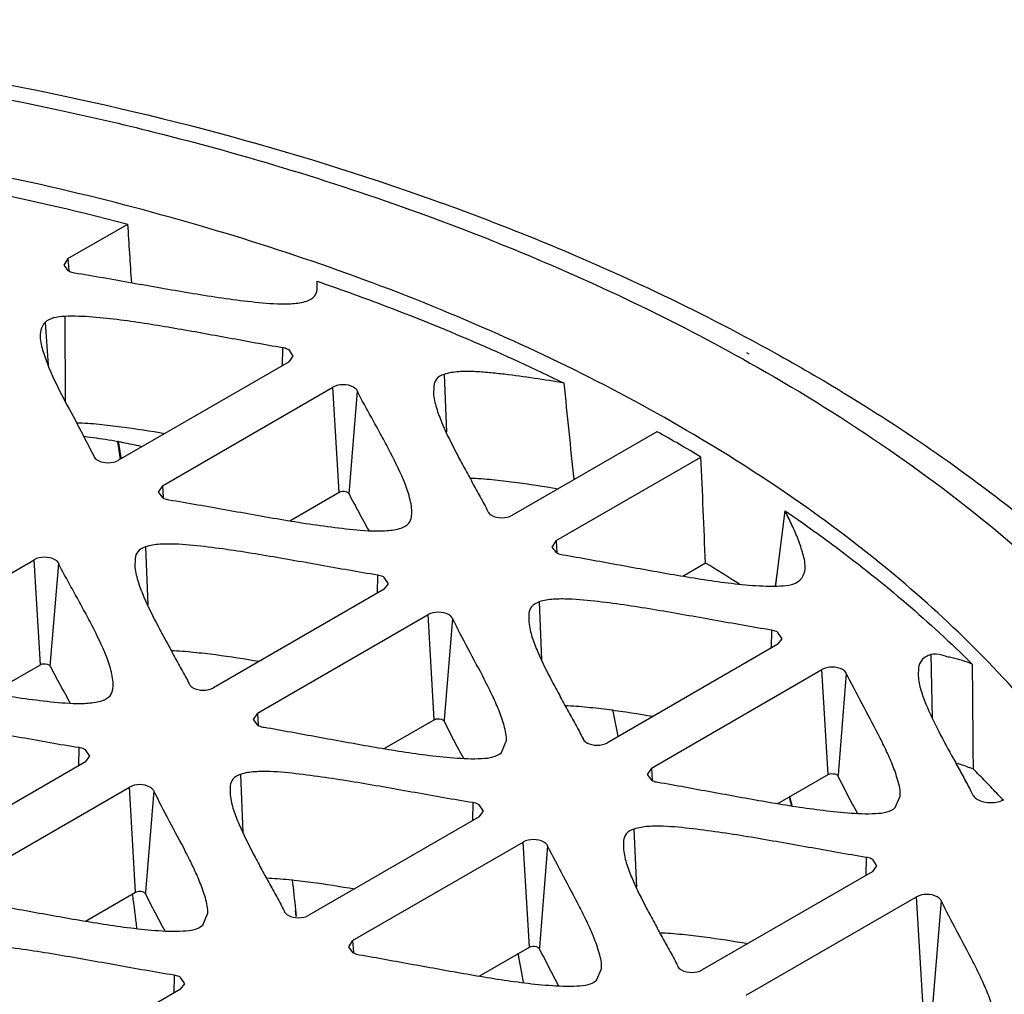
# Model space of a CAD drawing. Header units: millimetres. Extents: x 141 to 298, y 47 to 566.
# Tile 17 of 18: x 261 to 274, y 553 to 566. Entities that reach past the tile are written whole.
import ezdxf

# ---------------------------------------------------------------- set-up
doc = ezdxf.new("R2010")
doc.units = ezdxf.units.MM
doc.header["$LTSCALE"] = 39.86275
doc.layers.get('0').update_dxf_attribs({"linetype": 'CONTINUOUS'})

msp = doc.modelspace()

# ---------------------------------------------------------------- linework, layer by layer
at = {"color": 7}
for p, q in [((261.426, 562.607), (262.246, 563.08)), ((261.426, 562.607), (261.368, 562.519)), ((261.368, 562.519), (261.426, 562.443)), ((261.426, 562.607), (261.436, 562.444)), ((264.834, 562.182), (264.835, 562.194)), ((261.113, 561.734), (261.155, 561.15)), ((261.382, 561.816), (261.39, 560.652)), ((264.361, 561.388), (264.356, 561.14)), ((264.509, 561.271), (264.451, 561.358)), ((270.713, 561.323), (270.743, 561.305)), ((270.882, 561.437), (270.914, 561.42)), ((264.451, 561.195), (262.117, 559.848)), ((264.451, 561.195), (264.509, 561.271)), ((266.573, 561.023), (266.605, 560.231)), ((262.718, 559.501), (265.052, 560.848)), ((265.136, 559.412), (265.052, 560.848)), ((265.272, 559.391), (265.386, 560.796)), ((266.431, 560.868), (266.43, 560.743)), ((267.506, 559.096), (269.487, 560.24)), ((262.145, 559.864), (262.108, 560.099)), ((262.154, 559.882), (262.116, 560.115)), ((268.107, 558.749), (270.088, 559.893)), ((262.718, 559.501), (262.66, 559.414)), ((262.718, 559.501), (262.728, 559.338)), ((262.66, 559.414), (262.718, 559.338)), ((264.46, 559.021), (265.136, 559.412)), ((271.238, 559.158), (271.126, 558.292)), ((266.127, 559.076), (266.128, 559.089)), ((268.107, 558.749), (268.049, 558.662)), ((268.107, 558.749), (268.117, 558.587)), ((262.485, 558.664), (262.518, 557.871)), ((268.049, 558.662), (268.107, 558.586)), ((258.631, 557.141), (260.965, 558.488)), ((261.049, 557.052), (260.965, 558.488)), ((262.344, 558.509), (262.343, 558.384)), ((261.184, 557.031), (261.299, 558.437)), ((269.839, 558.265), (270.149, 558.444)), ((265.663, 558.277), (265.657, 558.029)), ((265.811, 558.16), (265.752, 558.247)), ((271.126, 558.292), (271.104, 558.128)), ((271.126, 558.292), (271.106, 558.138)), ((265.752, 558.084), (263.419, 556.737)), ((265.752, 558.084), (265.811, 558.16)), ((271.106, 558.138), (271.104, 558.128)), ((267.875, 557.912), (267.908, 557.119)), ((264.02, 556.39), (266.353, 557.737)), ((266.437, 556.3), (266.353, 557.737)), ((266.688, 557.685), (266.575, 556.299)), ((267.734, 557.757), (267.733, 557.632)), ((271.052, 557.525), (271.047, 557.277)), ((271.2, 557.408), (271.142, 557.495)), ((271.142, 557.332), (271.2, 557.408)), ((271.142, 557.332), (268.808, 555.985)), ((273.234, 557.19), (273.252, 556.321)), ((260.373, 556.662), (261.049, 557.052)), ((273.063, 557.008), (273.061, 556.898)), ((269.409, 555.638), (271.743, 556.985)), ((271.827, 555.549), (271.743, 556.985)), ((272.077, 556.933), (271.965, 555.547)), ((262.04, 556.717), (262.041, 556.729)), ((264.02, 556.39), (263.962, 556.302)), ((264.02, 556.39), (264.029, 556.227)), ((263.962, 556.302), (264.02, 556.227)), ((265.752, 555.905), (266.437, 556.3)), ((266.575, 556.299), (266.573, 556.279)), ((261.576, 555.918), (261.57, 555.67)), ((267.357, 555.851), (267.424, 556.005)), ((261.724, 555.8), (261.665, 555.888)), ((261.665, 555.724), (261.724, 555.8)), ((261.665, 555.724), (259.332, 554.377)), ((263.788, 555.552), (263.82, 554.759)), ((269.409, 555.638), (269.351, 555.551)), ((269.351, 555.551), (269.409, 555.475)), ((269.409, 555.638), (269.419, 555.475)), ((271.142, 555.153), (271.827, 555.549)), ((271.965, 555.547), (271.963, 555.527)), ((259.933, 554.03), (262.266, 555.377)), ((262.35, 553.941), (262.266, 555.377)), ((263.646, 555.397), (263.646, 555.272)), ((262.601, 555.326), (262.488, 553.939)), ((271.301, 555.247), (271.333, 555.129)), ((272.747, 555.099), (272.814, 555.253)), ((266.965, 555.166), (266.96, 554.918)), ((267.113, 555.048), (267.055, 555.136)), ((271.293, 555.24), (271.326, 555.123)), ((267.055, 554.972), (264.721, 553.625)), ((267.055, 554.972), (267.113, 555.048)), ((269.171, 554.804), (269.204, 554.011)), ((265.322, 553.278), (267.656, 554.625)), ((267.74, 553.189), (267.656, 554.625)), ((267.99, 554.574), (267.877, 553.187)), ((269.03, 554.649), (269.029, 554.524)), ((272.348, 554.417), (272.343, 554.169)), ((272.496, 554.3), (272.438, 554.387)), ((272.438, 554.224), (272.496, 554.3)), ((272.438, 554.224), (270.105, 552.877)), ((261.665, 553.545), (262.35, 553.941)), ((262.488, 553.939), (262.486, 553.919)), ((270.706, 552.53), (273.039, 553.877)), ((273.123, 552.441), (273.039, 553.877)), ((273.374, 553.825), (273.261, 552.439)), ((263.27, 553.491), (263.337, 553.645)), ((264.549, 553.607), (264.54, 553.693)), ((264.554, 553.615), (264.544, 553.701)), ((265.322, 553.278), (265.264, 553.191)), ((265.322, 553.278), (265.332, 553.116)), ((265.264, 553.191), (265.322, 553.115)), ((267.055, 552.793), (267.74, 553.189)), ((267.877, 553.187), (267.876, 553.167)), ((268.66, 552.739), (268.727, 552.893)), ((262.878, 552.806), (262.873, 552.558)), ((263.026, 552.689), (262.968, 552.776)), ((262.968, 552.613), (263.026, 552.689)), ((262.968, 552.613), (260.634, 551.266))]:
    msp.add_line(p, q, dxfattribs=at)
for centre, radius, start, end in [((257.706, 539.148), 24.159, 59.1683, 60.8141), ((260.639, 552.028), 8.206, 81.763, 82.9445), ((260.621, 551.911), 8.325, 79.412, 81.7605), ((260.608, 551.837), 8.399, 79.2527, 79.4152), ((260.586, 551.723), 8.516, 77.5021, 79.249), ((258.385, 538.922), 22.792, 57.5519, 58.9257), ((171.429, 536.385), 99.495, 11.41346, 11.62862), ((262.902, 544.705), 15.438, 44.1061, 45.0308), ((263.083, 544.881), 15.186, 43.7463, 44.1046), ((263.262, 545.052), 14.938, 42.818, 43.7479), ((115.295, 537.577), 150.118, 6.16597, 6.32418), ((111.28, 534.559), 152.267, 7.12705, 7.29936), ((157.987, 533.025), 111.426, 10.17658, 10.38206)]:
    msp.add_arc(centre, radius, start, end, dxfattribs=at)
for centre, major_axis, start_param, end_param in [((247.356, 519.221), (-17.045, 300.122), -1.430148, -1.427448), ((246.912, 637.132), (-18.772, 330.534), -1.81448, -1.809967)]:
    msp.add_ellipse(centre, major_axis=major_axis, ratio=0.058324, start_param=start_param, end_param=end_param, dxfattribs=at)
for points, knots in [([(224.26, 553.059), (224.532, 553.727), (225.22, 555.047), (226.599, 556.876), (228.318, 558.577), (231.105, 560.71), (235.318, 562.923), (241.077, 564.761), (247.39, 565.778), (253.931, 565.923), (260.355, 565.192), (264.481, 564.105), (266.433, 563.407)], [0, 0, 0, 0, 0.046247, 0.094837, 0.146265, 0.200818, 0.319293, 0.449079, 0.586776, 0.727809, 0.867151, 1, 1, 1, 1]), ([(232.349, 560.97), (233.299, 561.524), (235.333, 562.542), (238.613, 563.76), (242.16, 564.696), (247.185, 565.549), (253.638, 565.814), (258.787, 565.184), (261.292, 564.643)], [0, 0, 0, 0, 0.11083, 0.228597, 0.352137, 0.479999, 0.741761, 1, 1, 1, 1]), ([(275.151, 555.771), (274.533, 556.592), (273.025, 558.165), (270.248, 560.152), (266.931, 561.831), (263.171, 563.156), (259.075, 564.089), (254.763, 564.604), (250.363, 564.686), (247.426, 564.448), (245.974, 564.254)], [0, 0, 0, 0, 0.097516, 0.205156, 0.322801, 0.449307, 0.58279, 0.720871, 0.860873, 1, 1, 1, 1]), ([(261.292, 564.643), (261.73, 564.549), (263.438, 564.151), (265.12, 563.641), (266.345, 563.192)], [0, 0, 0, 0, 0.255835, 1, 1, 1, 1]), ([(259.189, 563.745), (259.449, 563.699), (260.474, 563.508), (261.492, 563.276), (262.246, 563.08)], [0, 0, 0, 0, 0.252824, 1, 1, 1, 1]), ([(266.433, 563.407), (266.826, 563.267), (268.345, 562.694), (269.823, 562.011), (270.882, 561.437)], [0, 0, 0, 0, 0.257409, 1, 1, 1, 1]), ([(266.345, 563.192), (266.738, 563.048), (268.247, 562.464), (269.713, 561.767), (270.759, 561.179)], [0, 0, 0, 0, 0.258401, 1, 1, 1, 1]), ([(261.426, 562.443), (261.432, 562.44), (261.461, 562.426), (261.492, 562.417), (261.516, 562.413)], [0, 0, 0, 0, 0.232492, 1, 1, 1, 1]), ([(261.516, 562.413), (261.647, 562.393), (261.91, 562.347), (262.303, 562.277), (262.695, 562.207), (263.089, 562.139), (263.485, 562.075), (263.886, 562.022), (264.224, 561.987), (264.495, 561.987), (264.63, 562.006), (264.693, 562.027)], [0, 0, 0, 0, 0.124407, 0.248479, 0.37254, 0.496813, 0.621594, 0.747225, 0.874073, 0.937997, 1, 1, 1, 1]), ([(264.836, 562.298), (265.131, 562.196), (266.278, 561.782), (267.401, 561.302), (268.216, 560.904)], [0, 0, 0, 0, 0.256175, 1, 1, 1, 1]), ([(264.693, 562.027), (264.732, 562.04), (264.802, 562.077), (264.83, 562.15), (264.834, 562.182)], [0, 0, 0, 0, 0.564477, 1, 1, 1, 1]), ([(261.113, 561.734), (261.084, 561.705), (261.046, 561.632), (261.043, 561.552), (261.046, 561.514)], [0, 0, 0, 0, 0.520794, 1, 1, 1, 1]), ([(261.382, 561.816), (261.33, 561.813), (261.236, 561.805), (261.144, 561.765), (261.113, 561.734)], [0, 0, 0, 0, 0.543308, 1, 1, 1, 1]), ([(264.361, 561.388), (264.238, 561.407), (263.993, 561.453), (263.502, 561.542), (262.888, 561.655), (262.269, 561.755), (261.766, 561.811), (261.51, 561.822), (261.382, 561.816)], [0, 0, 0, 0, 0.124183, 0.248113, 0.49615, 0.745995, 0.872408, 1, 1, 1, 1]), ([(261.046, 561.514), (261.049, 561.479), (261.064, 561.409), (261.104, 561.272), (261.196, 561.031), (261.362, 560.697), (261.577, 560.302), (261.715, 560.034), (261.783, 559.9)], [0, 0, 0, 0, 0.059295, 0.11954, 0.241969, 0.492728, 0.746822, 1, 1, 1, 1]), ([(264.451, 561.358), (264.444, 561.362), (264.416, 561.376), (264.385, 561.385), (264.361, 561.388)], [0, 0, 0, 0, 0.232493, 1, 1, 1, 1]), ([(270.914, 561.42), (271.241, 561.242), (272.49, 560.53), (273.68, 559.715), (274.511, 559.048)], [0, 0, 0, 0, 0.258733, 1, 1, 1, 1]), ([(270.759, 561.179), (271.979, 560.494), (273.691, 559.346), (275.636, 557.535), (276.825, 556.137), (277.772, 554.674), (278.464, 553.161), (278.894, 551.613), (279.055, 550.045), (278.946, 548.475), (278.567, 546.921), (277.924, 545.4), (277.026, 543.927), (275.882, 542.515), (273.995, 540.682), (272.321, 539.517), (271.125, 538.818)], [0, 0, 0, 0, 0.145487, 0.212515, 0.275842, 0.335819, 0.393001, 0.448139, 0.502154, 0.556069, 0.610916, 0.667643, 0.727037, 0.789691, 0.855988, 1, 1, 1, 1]), ([(268.216, 560.904), (268.081, 560.927), (267.809, 560.971), (267.468, 561.018), (267.192, 561.047), (266.983, 561.064), (266.775, 561.064), (266.637, 561.045), (266.573, 561.023)], [0, 0, 0, 0, 0.248147, 0.497962, 0.623771, 0.750239, 0.877211, 1, 1, 1, 1]), ([(266.573, 561.023), (266.533, 561.01), (266.463, 560.973), (266.436, 560.9), (266.431, 560.868)], [0, 0, 0, 0, 0.564477, 1, 1, 1, 1]), ([(265.335, 560.848), (265.293, 560.872), (265.193, 560.892), (265.094, 560.872), (265.052, 560.848)], [0, 0, 0, 0, 0.500001, 1, 1, 1, 1]), ([(265.386, 560.796), (265.384, 560.801), (265.371, 560.823), (265.351, 560.839), (265.335, 560.848)], [0, 0, 0, 0, 0.224523, 1, 1, 1, 1]), ([(266.128, 559.089), (266.137, 559.162), (266.115, 559.314), (266.015, 559.604), (265.877, 559.885), (265.728, 560.164), (265.613, 560.375), (265.496, 560.584), (265.42, 560.724), (265.386, 560.796)], [0, 0, 0, 0, 0.117838, 0.239331, 0.489925, 0.617252, 0.744998, 0.873041, 1, 1, 1, 1]), ([(266.43, 560.743), (266.437, 560.674), (266.473, 560.535), (266.579, 560.265), (266.711, 560.002), (266.852, 559.74), (266.959, 559.543), (267.069, 559.347), (267.14, 559.216), (267.171, 559.148)], [0, 0, 0, 0, 0.119023, 0.241371, 0.49202, 0.618941, 0.746159, 0.87367, 1, 1, 1, 1]), ([(261.543, 560.36), (261.646, 560.36), (261.851, 560.345), (262.254, 560.297), (262.554, 560.249), (262.753, 560.215)], [0, 0, 0, 0, 0.252845, 0.503483, 1, 1, 1, 1]), ([(261.783, 559.9), (261.785, 559.895), (261.798, 559.873), (261.818, 559.857), (261.834, 559.848)], [0, 0, 0, 0, 0.224523, 1, 1, 1, 1]), ([(261.834, 559.848), (261.876, 559.824), (261.976, 559.805), (262.075, 559.824), (262.117, 559.848)], [0, 0, 0, 0, 0.500001, 1, 1, 1, 1]), ([(266.926, 559.606), (267.028, 559.604), (267.232, 559.586), (267.634, 559.54), (267.934, 559.492), (268.133, 559.459)], [0, 0, 0, 0, 0.252575, 0.503226, 1, 1, 1, 1]), ([(265.136, 559.412), (265.144, 559.416), (265.181, 559.43), (265.225, 559.426), (265.251, 559.412)], [0, 0, 0, 0, 0.240382, 1, 1, 1, 1]), ([(262.718, 559.338), (262.725, 559.334), (262.753, 559.32), (262.784, 559.311), (262.808, 559.308)], [0, 0, 0, 0, 0.232492, 1, 1, 1, 1]), ([(262.808, 559.308), (262.94, 559.287), (263.202, 559.241), (263.595, 559.172), (263.988, 559.101), (264.381, 559.033), (264.778, 558.969), (265.178, 558.916), (265.516, 558.881), (265.787, 558.881), (265.922, 558.9), (265.985, 558.921)], [0, 0, 0, 0, 0.124407, 0.248479, 0.37254, 0.496813, 0.621594, 0.747225, 0.874073, 0.937997, 1, 1, 1, 1]), ([(265.251, 559.412), (265.253, 559.41), (265.261, 559.405), (265.269, 559.397), (265.272, 559.391)], [0, 0, 0, 0, 0.279821, 1, 1, 1, 1]), ([(265.272, 559.391), (265.292, 559.347), (265.338, 559.264), (265.427, 559.095), (265.497, 558.97), (265.543, 558.886)], [0, 0, 0, 0, 0.248761, 0.498735, 1, 1, 1, 1]), ([(271.238, 559.158), (271.475, 558.997), (272.374, 558.355), (273.219, 557.637), (273.8, 557.061)], [0, 0, 0, 0, 0.259377, 1, 1, 1, 1]), ([(271.512, 558.365), (271.518, 558.432), (271.487, 558.571), (271.42, 558.768), (271.334, 558.964), (271.271, 559.094), (271.238, 559.158)], [0, 0, 0, 0, 0.241127, 0.489526, 0.743105, 1, 1, 1, 1]), ([(265.985, 558.921), (266.024, 558.934), (266.095, 558.971), (266.122, 559.045), (266.127, 559.076)], [0, 0, 0, 0, 0.564477, 1, 1, 1, 1]), ([(267.171, 559.148), (267.174, 559.143), (267.186, 559.122), (267.207, 559.106), (267.223, 559.096)], [0, 0, 0, 0, 0.224523, 1, 1, 1, 1]), ([(267.223, 559.096), (267.265, 559.072), (267.365, 559.053), (267.464, 559.072), (267.506, 559.096)], [0, 0, 0, 0, 0.500001, 1, 1, 1, 1]), ([(262.485, 558.664), (262.446, 558.651), (262.376, 558.614), (262.349, 558.54), (262.344, 558.509)], [0, 0, 0, 0, 0.564477, 1, 1, 1, 1]), ([(265.663, 558.277), (265.531, 558.298), (265.269, 558.344), (264.876, 558.413), (264.483, 558.484), (264.089, 558.552), (263.693, 558.616), (263.292, 558.669), (262.955, 558.704), (262.684, 558.704), (262.549, 558.685), (262.485, 558.664)], [0, 0, 0, 0, 0.124407, 0.248479, 0.37254, 0.496813, 0.621594, 0.747225, 0.874073, 0.937997, 1, 1, 1, 1]), ([(261.248, 558.488), (261.206, 558.513), (261.106, 558.532), (261.007, 558.513), (260.965, 558.488)], [0, 0, 0, 0, 0.500001, 1, 1, 1, 1]), ([(261.299, 558.437), (261.297, 558.442), (261.284, 558.463), (261.264, 558.479), (261.248, 558.488)], [0, 0, 0, 0, 0.224523, 1, 1, 1, 1]), ([(268.107, 558.586), (268.113, 558.583), (268.142, 558.568), (268.173, 558.56), (268.197, 558.556)], [0, 0, 0, 0, 0.232492, 1, 1, 1, 1]), ([(268.197, 558.556), (268.32, 558.537), (268.565, 558.491), (269.055, 558.403), (269.67, 558.29), (270.289, 558.189), (270.792, 558.133), (271.048, 558.123), (271.176, 558.129)], [0, 0, 0, 0, 0.124183, 0.248113, 0.49615, 0.745995, 0.872408, 1, 1, 1, 1]), ([(262.041, 556.729), (262.049, 556.802), (262.028, 556.954), (261.928, 557.244), (261.79, 557.526), (261.641, 557.804), (261.526, 558.015), (261.409, 558.224), (261.333, 558.365), (261.299, 558.437)], [0, 0, 0, 0, 0.117838, 0.239331, 0.489925, 0.617252, 0.744998, 0.873041, 1, 1, 1, 1]), ([(262.343, 558.384), (262.35, 558.314), (262.386, 558.175), (262.491, 557.905), (262.624, 557.642), (262.765, 557.381), (262.872, 557.183), (262.982, 556.988), (263.053, 556.856), (263.084, 556.789)], [0, 0, 0, 0, 0.119023, 0.241371, 0.49202, 0.618941, 0.746159, 0.87367, 1, 1, 1, 1]), ([(271.445, 558.211), (271.455, 558.222), (271.491, 558.266), (271.508, 558.323), (271.512, 558.365)], [0, 0, 0, 0, 0.27315, 1, 1, 1, 1]), ([(265.752, 558.247), (265.746, 558.251), (265.718, 558.265), (265.687, 558.274), (265.663, 558.277)], [0, 0, 0, 0, 0.232492, 1, 1, 1, 1]), ([(271.176, 558.129), (271.227, 558.132), (271.322, 558.14), (271.414, 558.18), (271.445, 558.211)], [0, 0, 0, 0, 0.543308, 1, 1, 1, 1]), ([(271.052, 557.525), (270.92, 557.546), (270.658, 557.592), (270.265, 557.662), (269.873, 557.732), (269.479, 557.8), (269.082, 557.864), (268.682, 557.917), (268.344, 557.952), (268.073, 557.952), (267.938, 557.933), (267.875, 557.912)], [0, 0, 0, 0, 0.124407, 0.248479, 0.37254, 0.496813, 0.621594, 0.747225, 0.874073, 0.937997, 1, 1, 1, 1]), ([(267.875, 557.912), (267.836, 557.899), (267.765, 557.862), (267.738, 557.788), (267.734, 557.757)], [0, 0, 0, 0, 0.564477, 1, 1, 1, 1]), ([(266.636, 557.737), (266.594, 557.761), (266.495, 557.78), (266.395, 557.761), (266.353, 557.737)], [0, 0, 0, 0, 0.500001, 1, 1, 1, 1]), ([(266.688, 557.685), (266.686, 557.69), (266.673, 557.712), (266.653, 557.727), (266.636, 557.737)], [0, 0, 0, 0, 0.224523, 1, 1, 1, 1]), ([(267.425, 556.005), (267.431, 556.077), (267.396, 556.226), (267.323, 556.437), (267.228, 556.646), (267.089, 556.925), (266.902, 557.268), (266.758, 557.546), (266.688, 557.685)], [0, 0, 0, 0, 0.118348, 0.240409, 0.365075, 0.491328, 0.746055, 1, 1, 1, 1]), ([(267.732, 557.632), (267.74, 557.562), (267.775, 557.423), (267.881, 557.154), (268.013, 556.89), (268.155, 556.629), (268.262, 556.431), (268.371, 556.236), (268.442, 556.104), (268.474, 556.037)], [0, 0, 0, 0, 0.119023, 0.241371, 0.49202, 0.618941, 0.746159, 0.87367, 1, 1, 1, 1]), ([(271.142, 557.495), (271.135, 557.499), (271.107, 557.513), (271.076, 557.522), (271.052, 557.525)], [0, 0, 0, 0, 0.232492, 1, 1, 1, 1]), ([(262.839, 557.246), (262.941, 557.244), (263.145, 557.226), (263.547, 557.18), (263.847, 557.132), (264.045, 557.099)], [0, 0, 0, 0, 0.252575, 0.503226, 1, 1, 1, 1]), ([(273.234, 557.19), (273.187, 557.174), (273.104, 557.132), (273.069, 557.046), (273.063, 557.008)], [0, 0, 0, 0, 0.56589, 1, 1, 1, 1]), ([(273.8, 557.061), (273.756, 557.078), (273.689, 557.102), (273.597, 557.13), (273.525, 557.146), (273.452, 557.16), (273.361, 557.194), (273.281, 557.206), (273.234, 557.19)], [0, 0, 0, 0, 0.241766, 0.365662, 0.492967, 0.620528, 0.743687, 1, 1, 1, 1]), ([(261.049, 557.052), (261.057, 557.057), (261.094, 557.07), (261.138, 557.067), (261.164, 557.052)], [0, 0, 0, 0, 0.240382, 1, 1, 1, 1]), ([(261.164, 557.052), (261.166, 557.051), (261.174, 557.045), (261.181, 557.037), (261.184, 557.031)], [0, 0, 0, 0, 0.279821, 1, 1, 1, 1]), ([(261.184, 557.031), (261.204, 556.988), (261.25, 556.904), (261.34, 556.736), (261.41, 556.61), (261.456, 556.526)], [0, 0, 0, 0, 0.248755, 0.498739, 1, 1, 1, 1]), ([(272.026, 556.985), (271.984, 557.009), (271.884, 557.029), (271.785, 557.009), (271.743, 556.985)], [0, 0, 0, 0, 0.500001, 1, 1, 1, 1]), ([(258.721, 556.948), (258.853, 556.928), (259.115, 556.882), (259.508, 556.812), (259.901, 556.742), (260.294, 556.673), (260.691, 556.609), (261.091, 556.556), (261.429, 556.521), (261.7, 556.522), (261.835, 556.541), (261.898, 556.562)], [0, 0, 0, 0, 0.124407, 0.248479, 0.37254, 0.496813, 0.621594, 0.747225, 0.874073, 0.937997, 1, 1, 1, 1]), ([(272.077, 556.933), (272.075, 556.938), (272.062, 556.96), (272.042, 556.976), (272.026, 556.985)], [0, 0, 0, 0, 0.224523, 1, 1, 1, 1]), ([(272.814, 555.253), (272.821, 555.326), (272.785, 555.474), (272.712, 555.685), (272.617, 555.894), (272.479, 556.173), (272.292, 556.516), (272.148, 556.794), (272.077, 556.933)], [0, 0, 0, 0, 0.118348, 0.240409, 0.365075, 0.491328, 0.746055, 1, 1, 1, 1]), ([(273.061, 556.898), (273.064, 556.832), (273.095, 556.701), (273.189, 556.445), (273.342, 556.133), (273.509, 555.825), (273.646, 555.578), (273.712, 555.453), (273.746, 555.391)], [0, 0, 0, 0, 0.118629, 0.240623, 0.49085, 0.745186, 0.872824, 1, 1, 1, 1]), ([(263.084, 556.789), (263.087, 556.784), (263.099, 556.762), (263.12, 556.746), (263.136, 556.737)], [0, 0, 0, 0, 0.224523, 1, 1, 1, 1]), ([(263.136, 556.737), (263.178, 556.713), (263.277, 556.693), (263.377, 556.713), (263.419, 556.737)], [0, 0, 0, 0, 0.500001, 1, 1, 1, 1]), ([(261.898, 556.562), (261.937, 556.575), (262.008, 556.612), (262.035, 556.685), (262.04, 556.717)], [0, 0, 0, 0, 0.564477, 1, 1, 1, 1]), ([(268.228, 556.494), (268.331, 556.492), (268.534, 556.474), (268.937, 556.428), (269.236, 556.38), (269.435, 556.347)], [0, 0, 0, 0, 0.252575, 0.503226, 1, 1, 1, 1]), ([(261.576, 555.918), (261.444, 555.938), (261.182, 555.984), (260.789, 556.054), (260.396, 556.124), (260.002, 556.192), (259.606, 556.256), (259.205, 556.309), (258.867, 556.345), (258.597, 556.344), (258.461, 556.325), (258.398, 556.304)], [0, 0, 0, 0, 0.124407, 0.248479, 0.37254, 0.496813, 0.621594, 0.747225, 0.874073, 0.937997, 1, 1, 1, 1]), ([(264.02, 556.227), (264.026, 556.223), (264.055, 556.209), (264.086, 556.2), (264.11, 556.197)], [0, 0, 0, 0, 0.232492, 1, 1, 1, 1]), ([(264.11, 556.197), (264.233, 556.178), (264.478, 556.132), (264.968, 556.043), (265.583, 555.93), (266.202, 555.83), (266.705, 555.774), (266.961, 555.763), (267.089, 555.769)], [0, 0, 0, 0, 0.124183, 0.248113, 0.49615, 0.745995, 0.872408, 1, 1, 1, 1]), ([(266.437, 556.3), (266.446, 556.305), (266.482, 556.318), (266.526, 556.315), (266.552, 556.3)], [0, 0, 0, 0, 0.240382, 1, 1, 1, 1]), ([(266.552, 556.3), (266.555, 556.299), (266.563, 556.293), (266.57, 556.286), (266.573, 556.279)], [0, 0, 0, 0, 0.280618, 1, 1, 1, 1]), ([(266.573, 556.279), (266.616, 556.194), (266.701, 556.024), (266.792, 555.857), (266.837, 555.773)], [0, 0, 0, 0, 0.49852, 1, 1, 1, 1]), ([(261.665, 555.888), (261.659, 555.891), (261.631, 555.906), (261.6, 555.914), (261.576, 555.918)], [0, 0, 0, 0, 0.232492, 1, 1, 1, 1]), ([(268.474, 556.037), (268.476, 556.032), (268.489, 556.01), (268.509, 555.994), (268.526, 555.985)], [0, 0, 0, 0, 0.224523, 1, 1, 1, 1]), ([(268.526, 555.985), (268.568, 555.961), (268.667, 555.942), (268.766, 555.961), (268.808, 555.985)], [0, 0, 0, 0, 0.500001, 1, 1, 1, 1]), ([(267.089, 555.769), (267.14, 555.772), (267.235, 555.78), (267.327, 555.82), (267.357, 555.851)], [0, 0, 0, 0, 0.543308, 1, 1, 1, 1]), ([(273.574, 555.709), (273.595, 555.704), (273.675, 555.679), (273.754, 555.65), (273.812, 555.627)], [0, 0, 0, 0, 0.2557, 1, 1, 1, 1]), ([(263.788, 555.552), (263.749, 555.539), (263.678, 555.502), (263.651, 555.429), (263.646, 555.397)], [0, 0, 0, 0, 0.564477, 1, 1, 1, 1]), ([(266.965, 555.166), (266.833, 555.186), (266.571, 555.232), (266.178, 555.302), (265.785, 555.372), (265.392, 555.44), (264.995, 555.504), (264.595, 555.557), (264.257, 555.593), (263.986, 555.592), (263.851, 555.573), (263.788, 555.552)], [0, 0, 0, 0, 0.124407, 0.248479, 0.37254, 0.496813, 0.621594, 0.747225, 0.874073, 0.937997, 1, 1, 1, 1]), ([(271.827, 555.549), (271.835, 555.553), (271.872, 555.567), (271.916, 555.563), (271.942, 555.549)], [0, 0, 0, 0, 0.240382, 1, 1, 1, 1]), ([(271.942, 555.549), (271.944, 555.547), (271.953, 555.542), (271.96, 555.534), (271.963, 555.527)], [0, 0, 0, 0, 0.280618, 1, 1, 1, 1]), ([(271.963, 555.527), (272.006, 555.442), (272.091, 555.272), (272.181, 555.105), (272.227, 555.021)], [0, 0, 0, 0, 0.49852, 1, 1, 1, 1]), ([(262.549, 555.377), (262.507, 555.402), (262.408, 555.421), (262.308, 555.402), (262.266, 555.377)], [0, 0, 0, 0, 0.500001, 1, 1, 1, 1]), ([(262.601, 555.326), (262.599, 555.331), (262.586, 555.352), (262.566, 555.368), (262.549, 555.377)], [0, 0, 0, 0, 0.224523, 1, 1, 1, 1]), ([(269.409, 555.475), (269.416, 555.471), (269.444, 555.457), (269.475, 555.448), (269.499, 555.445)], [0, 0, 0, 0, 0.232492, 1, 1, 1, 1]), ([(269.499, 555.445), (269.622, 555.426), (269.867, 555.38), (270.358, 555.291), (270.972, 555.178), (271.591, 555.078), (272.094, 555.022), (272.35, 555.011), (272.478, 555.017)], [0, 0, 0, 0, 0.124183, 0.248113, 0.49615, 0.745995, 0.872408, 1, 1, 1, 1]), ([(263.338, 553.645), (263.344, 553.718), (263.309, 553.866), (263.235, 554.077), (263.141, 554.287), (263.002, 554.565), (262.815, 554.908), (262.671, 555.186), (262.601, 555.326)], [0, 0, 0, 0, 0.118348, 0.240409, 0.365075, 0.491328, 0.746055, 1, 1, 1, 1]), ([(263.645, 555.272), (263.653, 555.202), (263.688, 555.063), (263.794, 554.794), (263.926, 554.531), (264.067, 554.269), (264.175, 554.072), (264.284, 553.876), (264.355, 553.744), (264.387, 553.677)], [0, 0, 0, 0, 0.119023, 0.241371, 0.49202, 0.618941, 0.746159, 0.87367, 1, 1, 1, 1]), ([(273.805, 555.276), (273.808, 555.27), (273.825, 555.242), (273.851, 555.222), (273.872, 555.209)], [0, 0, 0, 0, 0.224523, 1, 1, 1, 1]), ([(267.055, 555.136), (267.048, 555.139), (267.02, 555.154), (266.989, 555.162), (266.965, 555.166)], [0, 0, 0, 0, 0.232492, 1, 1, 1, 1]), ([(273.872, 555.209), (273.927, 555.178), (274.056, 555.153), (274.185, 555.178), (274.239, 555.209)], [0, 0, 0, 0, 0.500001, 1, 1, 1, 1]), ([(272.478, 555.017), (272.53, 555.02), (272.624, 555.028), (272.716, 555.068), (272.747, 555.099)], [0, 0, 0, 0, 0.543308, 1, 1, 1, 1]), ([(272.348, 554.417), (272.217, 554.438), (271.954, 554.484), (271.561, 554.554), (271.169, 554.624), (270.775, 554.692), (270.379, 554.756), (269.978, 554.809), (269.64, 554.844), (269.37, 554.844), (269.234, 554.825), (269.171, 554.804)], [0, 0, 0, 0, 0.124407, 0.248479, 0.37254, 0.496813, 0.621594, 0.747225, 0.874073, 0.937997, 1, 1, 1, 1]), ([(269.171, 554.804), (269.132, 554.791), (269.062, 554.754), (269.034, 554.68), (269.03, 554.649)], [0, 0, 0, 0, 0.564477, 1, 1, 1, 1]), ([(267.939, 554.625), (267.897, 554.65), (267.797, 554.669), (267.698, 554.65), (267.656, 554.625)], [0, 0, 0, 0, 0.500001, 1, 1, 1, 1]), ([(267.99, 554.574), (267.988, 554.579), (267.975, 554.6), (267.955, 554.616), (267.939, 554.625)], [0, 0, 0, 0, 0.224523, 1, 1, 1, 1]), ([(268.727, 552.893), (268.733, 552.966), (268.698, 553.114), (268.625, 553.325), (268.53, 553.535), (268.392, 553.813), (268.204, 554.156), (268.061, 554.434), (267.99, 554.574)], [0, 0, 0, 0, 0.118348, 0.240409, 0.365075, 0.491328, 0.746055, 1, 1, 1, 1]), ([(269.029, 554.524), (269.036, 554.454), (269.071, 554.315), (269.177, 554.046), (269.31, 553.782), (269.451, 553.521), (269.558, 553.323), (269.668, 553.128), (269.739, 552.996), (269.77, 552.929)], [0, 0, 0, 0, 0.119023, 0.241371, 0.49202, 0.618941, 0.746159, 0.87367, 1, 1, 1, 1]), ([(272.438, 554.387), (272.432, 554.391), (272.403, 554.405), (272.372, 554.414), (272.348, 554.417)], [0, 0, 0, 0, 0.232492, 1, 1, 1, 1]), ([(264.141, 554.135), (264.244, 554.133), (264.447, 554.115), (264.85, 554.068), (265.149, 554.02), (265.348, 553.987)], [0, 0, 0, 0, 0.252575, 0.503226, 1, 1, 1, 1]), ([(262.35, 553.941), (262.359, 553.946), (262.395, 553.959), (262.439, 553.956), (262.465, 553.941)], [0, 0, 0, 0, 0.240382, 1, 1, 1, 1]), ([(262.465, 553.941), (262.468, 553.939), (262.476, 553.934), (262.483, 553.926), (262.486, 553.919)], [0, 0, 0, 0, 0.280618, 1, 1, 1, 1]), ([(262.486, 553.919), (262.529, 553.835), (262.614, 553.664), (262.705, 553.497), (262.75, 553.413)], [0, 0, 0, 0, 0.49852, 1, 1, 1, 1]), ([(273.322, 553.877), (273.28, 553.901), (273.18, 553.921), (273.081, 553.901), (273.039, 553.877)], [0, 0, 0, 0, 0.500001, 1, 1, 1, 1]), ([(260.023, 553.837), (260.146, 553.818), (260.391, 553.772), (260.881, 553.684), (261.496, 553.571), (262.115, 553.47), (262.618, 553.414), (262.874, 553.403), (263.002, 553.41)], [0, 0, 0, 0, 0.124183, 0.248113, 0.49615, 0.745995, 0.872408, 1, 1, 1, 1]), ([(273.374, 553.825), (273.371, 553.83), (273.359, 553.852), (273.338, 553.868), (273.322, 553.877)], [0, 0, 0, 0, 0.224523, 1, 1, 1, 1]), ([(274.11, 552.145), (274.117, 552.218), (274.081, 552.366), (274.008, 552.577), (273.913, 552.786), (273.775, 553.065), (273.588, 553.408), (273.444, 553.686), (273.374, 553.825)], [0, 0, 0, 0, 0.118348, 0.240409, 0.365075, 0.491328, 0.746055, 1, 1, 1, 1]), ([(264.387, 553.677), (264.389, 553.672), (264.402, 553.651), (264.422, 553.635), (264.438, 553.625)], [0, 0, 0, 0, 0.224523, 1, 1, 1, 1]), ([(264.438, 553.625), (264.48, 553.601), (264.58, 553.582), (264.679, 553.601), (264.721, 553.625)], [0, 0, 0, 0, 0.500001, 1, 1, 1, 1]), ([(263.002, 553.41), (263.053, 553.412), (263.148, 553.421), (263.24, 553.461), (263.27, 553.491)], [0, 0, 0, 0, 0.543308, 1, 1, 1, 1]), ([(269.524, 553.386), (269.627, 553.384), (269.83, 553.366), (270.233, 553.32), (270.532, 553.272), (270.731, 553.239)], [0, 0, 0, 0, 0.252575, 0.503226, 1, 1, 1, 1]), ([(262.878, 552.806), (262.746, 552.826), (262.484, 552.872), (262.091, 552.942), (261.698, 553.012), (261.305, 553.081), (260.908, 553.145), (260.508, 553.198), (260.17, 553.233), (259.899, 553.232), (259.764, 553.214), (259.701, 553.193)], [0, 0, 0, 0, 0.124407, 0.248479, 0.37254, 0.496813, 0.621594, 0.747225, 0.874073, 0.937997, 1, 1, 1, 1]), ([(265.322, 553.115), (265.329, 553.111), (265.357, 553.097), (265.388, 553.089), (265.412, 553.085)], [0, 0, 0, 0, 0.232492, 1, 1, 1, 1]), ([(267.74, 553.189), (267.748, 553.194), (267.785, 553.207), (267.829, 553.204), (267.855, 553.189)], [0, 0, 0, 0, 0.240382, 1, 1, 1, 1]), ([(267.855, 553.189), (267.857, 553.187), (267.866, 553.182), (267.873, 553.174), (267.876, 553.167)], [0, 0, 0, 0, 0.280618, 1, 1, 1, 1]), ([(267.876, 553.167), (267.919, 553.083), (268.004, 552.913), (268.094, 552.745), (268.139, 552.661)], [0, 0, 0, 0, 0.49852, 1, 1, 1, 1]), ([(265.412, 553.085), (265.535, 553.066), (265.78, 553.02), (266.271, 552.932), (266.885, 552.819), (267.504, 552.718), (268.007, 552.662), (268.263, 552.652), (268.391, 552.658)], [0, 0, 0, 0, 0.124183, 0.248113, 0.49615, 0.745995, 0.872408, 1, 1, 1, 1]), ([(269.77, 552.929), (269.772, 552.924), (269.785, 552.902), (269.805, 552.886), (269.822, 552.877)], [0, 0, 0, 0, 0.224523, 1, 1, 1, 1]), ([(269.822, 552.877), (269.864, 552.853), (269.963, 552.834), (270.063, 552.853), (270.105, 552.877)], [0, 0, 0, 0, 0.500001, 1, 1, 1, 1]), ([(262.968, 552.776), (262.961, 552.78), (262.933, 552.794), (262.902, 552.802), (262.878, 552.806)], [0, 0, 0, 0, 0.232492, 1, 1, 1, 1]), ([(268.391, 552.658), (268.443, 552.66), (268.537, 552.669), (268.629, 552.709), (268.66, 552.739)], [0, 0, 0, 0, 0.543308, 1, 1, 1, 1])]:
    msp.add_open_spline(points, degree=3, knots=knots, dxfattribs=at)
for points in [[(264.836, 562.194), (264.839, 562.229), (264.838, 562.264), (264.836, 562.298)], [(268.352, 559.585), (268.307, 560.025), (268.261, 560.464), (268.216, 560.904)], [(273.8, 557.061), (273.804, 556.583), (273.808, 556.105), (273.812, 555.627)], [(273.746, 555.391), (273.766, 555.353), (273.787, 555.315), (273.805, 555.276)]]:
    msp.add_open_spline(points, degree=3, dxfattribs=at)

doc.saveas('drawing.dxf')
